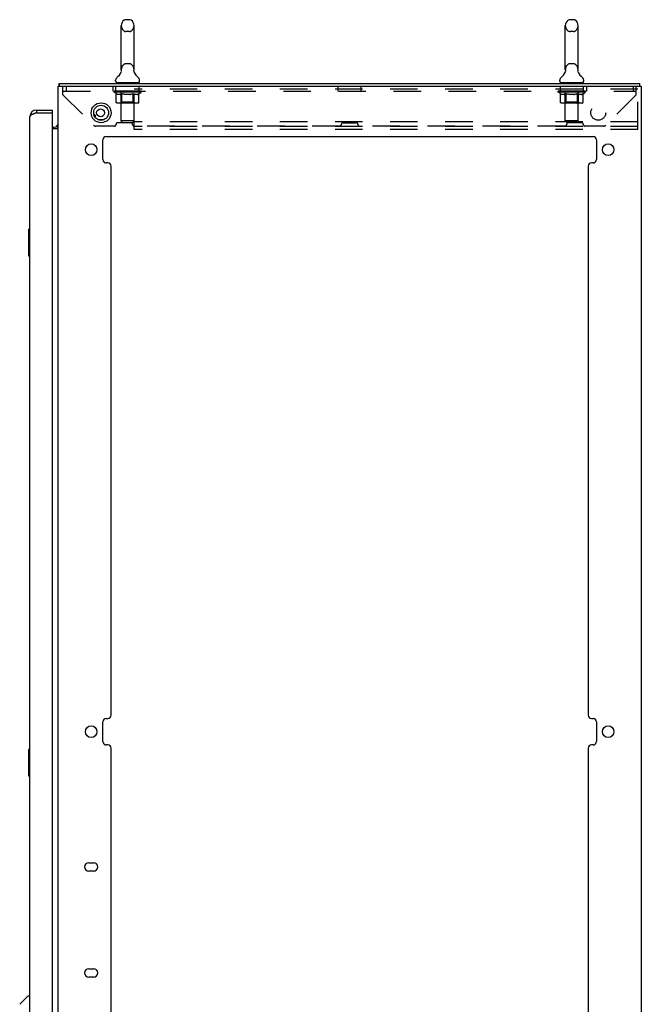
# Model space of a CAD drawing. Header units: inches. Extents: x 0 to 189, y 0 to 122.
# Tile 33 of 35: x 112 to 135, y 43 to 81. Entities that reach past the tile are written whole.
import ezdxf

# ---------------------------------------------------------------- set-up
doc = ezdxf.new("R2010")
doc.units = ezdxf.units.IN
doc.header["$LTSCALE"] = 10.388889
doc.header["$MEASUREMENT"] = 0
doc.linetypes.add('HIDDEN', pattern=[0.2, 0.1, -0.1])
doc.layers.get('0').update_dxf_attribs({"linetype": 'CONTINUOUS'})
doc.layers.add('DEFAULT_2', color=8, linetype='HIDDEN')

msp = doc.modelspace()

# ---------------------------------------------------------------- linework, layer by layer
at = {"color": 7, "linetype": 'Continuous'}
for p, q in [((115.547, 78.676), (115.547, 80.339)), ((115.853, 80.562), (115.725, 80.562)), ((116.03, 78.676), (116.03, 80.339)), ((132.297, 78.676), (132.297, 80.339)), ((132.603, 80.562), (132.475, 80.562)), ((132.78, 78.676), (132.78, 80.339)), ((115.55, 78.64), (115.551, 78.636)), ((115.55, 78.64), (115.551, 78.636)), ((115.551, 78.607), (115.55, 78.602)), ((115.551, 78.636), (115.551, 78.632)), ((115.551, 78.632), (115.551, 78.628)), ((115.551, 78.628), (115.551, 78.624)), ((115.551, 78.624), (115.551, 78.619)), ((115.551, 78.619), (115.551, 78.615)), ((115.551, 78.615), (115.551, 78.611)), ((115.551, 78.611), (115.551, 78.606)), ((116.026, 78.624), (116.026, 78.628)), ((116.026, 78.619), (116.026, 78.624)), ((116.026, 78.615), (116.026, 78.619)), ((116.027, 78.611), (116.026, 78.615)), ((116.027, 78.636), (116.028, 78.64)), ((116.027, 78.632), (116.027, 78.636)), ((116.027, 78.606), (116.027, 78.611)), ((116.028, 78.602), (116.027, 78.607)), ((132.3, 78.64), (132.301, 78.636)), ((132.3, 78.64), (132.301, 78.636)), ((132.301, 78.607), (132.3, 78.602)), ((132.301, 78.636), (132.301, 78.632)), ((132.301, 78.632), (132.301, 78.628)), ((132.301, 78.628), (132.301, 78.624)), ((132.301, 78.624), (132.301, 78.619)), ((132.301, 78.615), (132.301, 78.611)), ((132.301, 78.611), (132.301, 78.606)), ((132.776, 78.624), (132.776, 78.628)), ((132.776, 78.619), (132.776, 78.624)), ((132.776, 78.615), (132.776, 78.619)), ((132.777, 78.611), (132.776, 78.615)), ((132.777, 78.636), (132.778, 78.64)), ((132.777, 78.632), (132.777, 78.636)), ((132.777, 78.606), (132.777, 78.611)), ((132.778, 78.602), (132.777, 78.607)), ((113.216, 78.05), (113.216, 78.154)), ((115.337, 78.244), (115.337, 78.282)), ((115.351, 78.184), (115.351, 78.154)), ((116.226, 78.184), (115.351, 78.184)), ((116.226, 78.184), (116.226, 78.154)), ((116.241, 78.244), (116.241, 78.282)), ((132.087, 78.244), (132.087, 78.282)), ((132.101, 78.184), (132.101, 78.154)), ((132.976, 78.184), (132.101, 78.184)), ((132.976, 78.184), (132.976, 78.154)), ((132.991, 78.244), (132.991, 78.282)), ((135.112, 78.05), (135.112, 78.154)), ((112.352, 77.154), (112.352, 77.05)), ((112.96, 77.05), (112.94, 77.05)), ((112.96, 77.05), (112.96, 77.154)), ((113.163, 76.513), (113.128, 76.547)), ((112.046, 72.639), (112.046, 71.669)), ((112.106, 72.654), (112.061, 72.654)), ((112.092, 72.554), (112.092, 71.754)), ((112.061, 71.654), (112.106, 71.654)), ((112.046, 53.017), (112.046, 52.047)), ((112.106, 53.032), (112.061, 53.032)), ((112.092, 52.932), (112.092, 52.132)), ((112.061, 52.032), (112.106, 52.032)), ((111.718, 43.416), (112.016, 43.713)), ((112.106, 43.725), (112.043, 43.725))]:
    msp.add_line(p, q, dxfattribs=at)
at = {"color": 3, "linetype": 'Continuous'}
for p, q in [((113.164, 7.392), (113.164, 78.05)), ((113.164, 78.05), (135.164, 78.05)), ((113.216, 78.154), (135.112, 78.154)), ((135.164, 78.05), (135.164, 7.392)), ((112.106, 8.534), (112.106, 76.907)), ((112.352, 77.154), (112.96, 77.154)), ((112.352, 77.05), (112.94, 77.05)), ((112.96, 8.412), (112.96, 77.03)), ((113.124, 76.55), (113.126, 76.548)), ((113.126, 76.548), (113.127, 76.548)), ((114.661, 76.8), (114.917, 76.8)), ((112.96, 76.508), (113.021, 76.508)), ((112.96, 76.456), (113.123, 76.456)), ((114.977, 76.154), (133.351, 76.154)), ((114.852, 75.283), (114.852, 76.029)), ((133.476, 76.029), (133.476, 75.283)), ((115.039, 75.158), (114.977, 75.158)), ((133.351, 75.158), (133.289, 75.158)), ((115.164, 54.326), (115.164, 75.033)), ((133.164, 75.033), (133.164, 54.326)), ((114.852, 53.326), (114.852, 54.076)), ((114.977, 54.201), (115.039, 54.201)), ((133.289, 54.201), (133.351, 54.201)), ((133.476, 54.076), (133.476, 53.326)), ((115.039, 53.201), (114.977, 53.201)), ((133.351, 53.201), (133.289, 53.201)), ((115.164, 32.37), (115.164, 53.076)), ((133.164, 53.076), (133.164, 32.37)), ((114.32, 48.756), (114.508, 48.756)), ((114.508, 48.444), (114.32, 48.444)), ((114.32, 44.756), (114.508, 44.756)), ((114.508, 44.444), (114.32, 44.444))]:
    msp.add_line(p, q, dxfattribs=at)
at = {"color": 7, "linetype": 'Continuous'}
for points in [[(116.026, 78.628), (116.027, 78.632), (116.027, 78.636)], [(132.301, 78.619), (132.301, 78.615), (132.301, 78.611)], [(132.776, 78.628), (132.777, 78.632), (132.777, 78.636)], [(112.091, 72.59), (112.091, 72.584), (112.092, 72.579), (112.092, 72.573), (112.092, 72.566), (112.092, 72.56), (112.092, 72.554)], [(112.092, 71.754), (112.092, 71.748), (112.092, 71.741), (112.092, 71.735), (112.092, 71.729), (112.091, 71.723), (112.091, 71.718)], [(112.091, 52.968), (112.091, 52.962), (112.092, 52.957), (112.092, 52.951), (112.092, 52.944), (112.092, 52.938), (112.092, 52.932)], [(112.092, 52.132), (112.092, 52.126), (112.092, 52.119), (112.092, 52.113), (112.092, 52.107), (112.091, 52.101), (112.091, 52.096)]]:
    msp.add_lwpolyline(points, dxfattribs=at)
at = {"color": 3, "linetype": 'Continuous'}
for points in [[(113.203, 78.05), (113.204, 78.054), (113.205, 78.059), (113.206, 78.065), (113.206, 78.071), (113.207, 78.076), (113.207, 78.082), (113.207, 78.087), (113.207, 78.093), (113.207, 78.098), (113.207, 78.103)], [(113.207, 78.103), (113.208, 78.117), (113.208, 78.121), (113.208, 78.125), (113.208, 78.128), (113.208, 78.131), (113.208, 78.135), (113.208, 78.138), (113.209, 78.141), (113.209, 78.143), (113.21, 78.145), (113.21, 78.147), (113.21, 78.149), (113.211, 78.15), (113.212, 78.151), (113.212, 78.152), (113.213, 78.153), (113.214, 78.153), (113.215, 78.154), (113.216, 78.154)], [(112.273, 77.02), (112.258, 77.014), (112.243, 77.008), (112.229, 77.002), (112.215, 76.996), (112.202, 76.991), (112.19, 76.985), (112.178, 76.979), (112.167, 76.973), (112.157, 76.967), (112.147, 76.961), (112.139, 76.955), (112.131, 76.949), (112.125, 76.943), (112.119, 76.937), (112.114, 76.931), (112.111, 76.925), (112.108, 76.919), (112.106, 76.913), (112.106, 76.907)], [(112.352, 77.05), (112.336, 77.044), (112.32, 77.038), (112.304, 77.032), (112.288, 77.026), (112.273, 77.02)], [(113.123, 76.551), (113.123, 76.551), (113.124, 76.551), (113.124, 76.55), (113.124, 76.55), (113.124, 76.55)], [(113.127, 76.548), (113.132, 76.545), (113.133, 76.543), (113.135, 76.542), (113.137, 76.541), (113.139, 76.539), (113.141, 76.538), (113.143, 76.536), (113.145, 76.534), (113.147, 76.532), (113.149, 76.53), (113.151, 76.528), (113.153, 76.526), (113.155, 76.524), (113.157, 76.522), (113.159, 76.52), (113.16, 76.518), (113.161, 76.516)], [(113.123, 76.456), (113.123, 76.458), (113.124, 76.46), (113.124, 76.462), (113.125, 76.463), (113.125, 76.465), (113.126, 76.467), (113.128, 76.468), (113.129, 76.47), (113.131, 76.471), (113.133, 76.473), (113.134, 76.474), (113.136, 76.475), (113.139, 76.477), (113.141, 76.478), (113.143, 76.479)], [(113.143, 76.479), (113.148, 76.481), (113.15, 76.483), (113.153, 76.484), (113.155, 76.485), (113.157, 76.486), (113.159, 76.488), (113.161, 76.489), (113.162, 76.491), (113.163, 76.492), (113.163, 76.494), (113.164, 76.495), (113.164, 76.497)], [(113.161, 76.516), (113.162, 76.514), (113.163, 76.512), (113.163, 76.511), (113.164, 76.509), (113.164, 76.508)]]:
    msp.add_lwpolyline(points, dxfattribs=at)
for centre, radius in [((114.789, 77.05), 0.375), ((114.768, 77.05), 0.148), ((114.414, 75.658), 0.219), ((133.914, 75.658), 0.219), ((114.414, 53.701), 0.219), ((133.914, 53.701), 0.219)]:
    msp.add_circle(centre, radius, dxfattribs=at)
at = {"color": 7, "linetype": 'Continuous'}
msp.add_circle((114.789, 77.05), 0.281, dxfattribs=at)
for centre, radius, start, end in [((115.789, 80.339), 0.241, 123.1848, 180), ((115.725, 80.437), 0.125, 90, 123.1848), ((115.853, 80.437), 0.125, 56.8152, 90), ((115.789, 80.339), 0.241, 0, 56.8152), ((132.539, 80.339), 0.241, 123.1848, 180), ((132.475, 80.437), 0.125, 90, 123.1848), ((132.603, 80.437), 0.125, 56.8152, 90), ((132.539, 80.339), 0.241, 0, 56.8152), ((115.462, 78.282), 0.125, 126.7416, 180), ((115.088, 78.783), 0.5, 306.7414, 337.1842), ((115.789, 78.676), 0.241, 180, 188.65), ((115.789, 78.676), 0.241, 351.35, 360), ((116.49, 78.783), 0.5, 202.8158, 233.2586), ((116.116, 78.282), 0.125, 0, 53.2584), ((132.212, 78.282), 0.125, 126.7416, 180), ((131.838, 78.783), 0.5, 306.7414, 337.1842), ((132.539, 78.676), 0.241, 180, 188.65), ((132.539, 78.676), 0.241, 351.35, 360), ((133.24, 78.783), 0.5, 202.8158, 233.2586), ((132.866, 78.282), 0.125, 0, 53.2584), ((115.397, 78.244), 0.06, 180, 270), ((116.181, 78.244), 0.06, 270, 360), ((132.147, 78.244), 0.06, 180, 270), ((132.931, 78.244), 0.06, 270, 360), ((112.352, 76.907), 0.142, 90, 131.3664), ((112.27, 76.764), 0.26, 87.3726, 90), ((112.061, 72.639), 0.015, 90, 180), ((112.091, 72.639), 0.015, 0, 90), ((112.061, 71.669), 0.015, 180, 270), ((112.091, 71.669), 0.015, 270, 360), ((112.061, 53.017), 0.015, 90, 180), ((112.091, 53.017), 0.015, 0, 90), ((112.061, 52.047), 0.015, 180, 270), ((112.091, 52.047), 0.015, 270, 360), ((112.043, 43.685), 0.0394, 90, 135)]:
    msp.add_arc(centre, radius, start, end, dxfattribs=at)
at = {"color": 3, "linetype": 'Continuous'}
for centre, radius, start, end in [((112.352, 76.907), 0.246, 90, 180), ((112.94, 77.03), 0.02, 0, 90), ((114.518, 76.925), 0.0625, 316.8765, 92.6619), ((113.021, 76.65), 0.142, 270, 360), ((114.977, 76.029), 0.125, 90, 180), ((133.351, 76.029), 0.125, 0, 90), ((114.977, 75.283), 0.125, 180, 270), ((115.039, 75.033), 0.125, 0, 90), ((133.289, 75.033), 0.125, 90, 180), ((133.351, 75.283), 0.125, 270, 360), ((115.039, 54.326), 0.125, 270, 360), ((133.289, 54.326), 0.125, 180, 270), ((114.977, 54.076), 0.125, 90, 180), ((133.351, 54.076), 0.125, 0, 90), ((114.977, 53.326), 0.125, 180, 270), ((115.039, 53.076), 0.125, 0, 90), ((133.289, 53.076), 0.125, 90, 180), ((133.351, 53.326), 0.125, 270, 360), ((114.32, 48.6), 0.156, 90, 270), ((114.508, 48.6), 0.156, 270, 90), ((114.32, 44.6), 0.156, 90, 270), ((114.508, 44.6), 0.156, 270, 90)]:
    msp.add_arc(centre, radius, start, end, dxfattribs=at)
at = {"layer": 'DEFAULT_2', "color": 8, "linetype": 'HIDDEN'}
for p, q in [((115.853, 80.117), (115.725, 80.117)), ((132.603, 80.117), (132.475, 80.117)), ((115.853, 78.899), (115.725, 78.899)), ((132.603, 78.899), (132.475, 78.899)), ((113.351, 77.732), (113.351, 78.05)), ((113.476, 78.05), (113.476, 77.862)), ((115.226, 78.05), (115.226, 77.862)), ((115.349, 77.862), (115.349, 78.05)), ((115.539, 78.184), (115.539, 78.154)), ((115.54, 76.744), (115.54, 78.154)), ((116.038, 76.744), (116.038, 78.154)), ((116.039, 78.184), (116.039, 78.154)), ((116.039, 76.425), (116.039, 78.05)), ((116.229, 77.862), (116.229, 78.05)), ((123.726, 77.862), (123.726, 78.05)), ((124.601, 77.862), (124.601, 78.05)), ((132.101, 78.05), (132.101, 77.862)), ((132.289, 78.184), (132.289, 78.154)), ((132.29, 76.744), (132.29, 78.154)), ((132.788, 76.744), (132.788, 78.154)), ((132.789, 78.184), (132.789, 78.154)), ((132.976, 78.05), (132.976, 77.862)), ((133.101, 78.05), (133.101, 77.862)), ((134.851, 78.05), (134.851, 77.862)), ((134.976, 77.732), (134.976, 78.05)), ((135.039, 76.425), (135.039, 78.05)), ((113.351, 77.862), (134.976, 77.862)), ((113.351, 77.732), (114.496, 76.587)), ((115.283, 77.858), (115.283, 77.862)), ((115.38, 77.861), (115.283, 77.862)), ((115.283, 77.827), (115.283, 77.859)), ((115.283, 77.858), (115.527, 77.858)), ((115.36, 77.772), (115.283, 77.827)), ((116.295, 77.827), (115.283, 77.827)), ((115.29, 77.859), (115.29, 77.864)), ((115.297, 77.856), (115.297, 77.859)), ((115.297, 77.856), (116.28, 77.856)), ((115.304, 77.856), (115.304, 77.859)), ((115.305, 77.856), (115.305, 77.859)), ((115.313, 77.859), (115.313, 77.864)), ((115.326, 77.856), (115.326, 77.859)), ((115.328, 77.856), (115.328, 77.859)), ((115.35, 77.859), (115.35, 77.864)), ((115.36, 77.447), (115.36, 77.772)), ((115.36, 77.772), (115.372, 77.764)), ((115.362, 77.856), (115.362, 77.859)), ((115.364, 77.856), (115.364, 77.859)), ((115.384, 77.757), (115.372, 77.764)), ((115.38, 77.858), (115.38, 77.861)), ((115.395, 77.751), (115.384, 77.757)), ((115.407, 77.745), (115.395, 77.751)), ((115.401, 77.859), (115.401, 77.864)), ((115.402, 77.856), (115.402, 77.858)), ((115.403, 77.856), (115.403, 77.858)), ((115.405, 77.856), (115.405, 77.858)), ((115.418, 77.741), (115.407, 77.746)), ((115.411, 77.856), (115.411, 77.859)), ((115.411, 77.856), (115.411, 77.858)), ((115.414, 77.856), (115.414, 77.859)), ((115.416, 77.856), (115.416, 77.859)), ((115.43, 77.737), (115.418, 77.741)), ((115.42, 77.856), (115.42, 77.858)), ((115.505, 77.737), (115.43, 77.737)), ((115.431, 77.856), (115.431, 77.858)), ((115.446, 77.856), (115.446, 77.861)), ((115.446, 77.856), (115.446, 77.858)), ((115.462, 77.856), (115.462, 77.858)), ((115.462, 77.856), (115.462, 77.858)), ((115.463, 77.859), (115.463, 77.864)), ((115.471, 77.856), (115.471, 77.859)), ((115.474, 77.856), (115.474, 77.859)), ((115.482, 77.856), (115.482, 77.858)), ((115.491, 77.856), (115.491, 77.862)), ((115.503, 77.856), (115.503, 77.858)), ((115.505, 77.737), (115.516, 77.741)), ((115.506, 77.856), (115.506, 77.858)), ((115.528, 77.745), (115.516, 77.741)), ((115.527, 77.856), (115.527, 77.858)), ((115.539, 77.751), (115.527, 77.745)), ((115.581, 77.858), (115.531, 77.858)), ((115.536, 77.859), (115.536, 77.864)), ((115.539, 77.449), (115.539, 77.824)), ((115.55, 77.757), (115.539, 77.751)), ((115.541, 77.856), (115.541, 77.859)), ((115.545, 77.856), (115.545, 77.859)), ((115.55, 77.856), (115.55, 77.863)), ((115.562, 77.764), (115.55, 77.757)), ((115.553, 77.856), (115.553, 77.858)), ((115.562, 77.856), (115.562, 77.858)), ((115.574, 77.772), (115.562, 77.764)), ((115.574, 77.447), (115.574, 77.772)), ((115.574, 77.772), (115.597, 77.764)), ((115.581, 77.856), (115.581, 77.858)), ((115.641, 77.858), (115.594, 77.858)), ((115.62, 77.757), (115.597, 77.764)), ((115.61, 77.856), (115.61, 77.858)), ((115.616, 77.859), (115.616, 77.864)), ((115.619, 77.856), (115.619, 77.859)), ((115.643, 77.751), (115.62, 77.757)), ((115.621, 77.856), (115.621, 77.863)), ((115.623, 77.856), (115.623, 77.859)), ((115.629, 77.856), (115.629, 77.859)), ((115.641, 77.856), (115.641, 77.858)), ((115.665, 77.746), (115.643, 77.751)), ((115.705, 77.858), (115.662, 77.858)), ((115.688, 77.741), (115.665, 77.746)), ((115.672, 77.856), (115.672, 77.858)), ((115.71, 77.737), (115.687, 77.741)), ((115.697, 77.858), (115.789, 77.864)), ((115.701, 77.859), (115.701, 77.864)), ((115.701, 77.859), (115.701, 77.864)), ((115.701, 77.864), (115.701, 77.864)), ((115.701, 77.856), (115.701, 77.859)), ((115.704, 77.856), (115.704, 77.859)), ((115.705, 77.856), (115.705, 77.858)), ((115.706, 77.856), (115.706, 77.859)), ((115.868, 77.737), (115.71, 77.737)), ((115.772, 77.858), (115.734, 77.858)), ((115.738, 77.856), (115.738, 77.858)), ((115.772, 77.856), (115.772, 77.858)), ((115.787, 77.859), (115.787, 77.859)), ((115.787, 77.856), (115.787, 77.859)), ((115.787, 77.856), (115.787, 77.859)), ((115.789, 77.859), (115.789, 77.864)), ((115.789, 77.864), (115.88, 77.858)), ((115.791, 77.856), (115.791, 77.859)), ((115.791, 77.856), (115.791, 77.859)), ((115.791, 77.859), (115.791, 77.859)), ((115.805, 77.856), (115.805, 77.858)), ((115.805, 77.858), (115.844, 77.858)), ((115.84, 77.856), (115.84, 77.858)), ((115.868, 77.737), (115.89, 77.741)), ((115.872, 77.856), (115.872, 77.859)), ((115.872, 77.856), (115.872, 77.858)), ((115.872, 77.858), (115.916, 77.858)), ((115.873, 77.856), (115.873, 77.859)), ((115.876, 77.859), (115.876, 77.864)), ((115.876, 77.864), (115.877, 77.864)), ((115.876, 77.856), (115.876, 77.859)), ((115.877, 77.859), (115.877, 77.864)), ((115.912, 77.745), (115.89, 77.741)), ((115.905, 77.856), (115.905, 77.858)), ((115.934, 77.751), (115.912, 77.745)), ((115.956, 77.757), (115.934, 77.751)), ((115.937, 77.856), (115.937, 77.858)), ((115.937, 77.858), (115.984, 77.858)), ((115.949, 77.856), (115.949, 77.859)), ((115.955, 77.856), (115.955, 77.859)), ((115.979, 77.764), (115.956, 77.757)), ((115.957, 77.856), (115.957, 77.863)), ((115.959, 77.856), (115.959, 77.859)), ((115.962, 77.859), (115.962, 77.864)), ((115.968, 77.856), (115.968, 77.858)), ((116.002, 77.771), (115.979, 77.764)), ((115.997, 77.856), (115.997, 77.858)), ((115.997, 77.858), (116.046, 77.858)), ((116.002, 77.447), (116.002, 77.771)), ((116.002, 77.771), (116.013, 77.764)), ((116.024, 77.757), (116.013, 77.764)), ((116.016, 77.856), (116.016, 77.858)), ((116.035, 77.751), (116.024, 77.757)), ((116.025, 77.856), (116.025, 77.858)), ((116.028, 77.856), (116.028, 77.863)), ((116.033, 77.856), (116.033, 77.859)), ((116.046, 77.746), (116.035, 77.751)), ((116.036, 77.856), (116.036, 77.859)), ((135.039, 77.946), (116.039, 77.946)), ((116.042, 77.859), (116.042, 77.864)), ((116.057, 77.741), (116.046, 77.746)), ((116.05, 77.856), (116.05, 77.858)), ((116.05, 77.858), (116.211, 77.858)), ((116.067, 77.737), (116.057, 77.741)), ((116.15, 77.737), (116.067, 77.737)), ((116.072, 77.856), (116.072, 77.858)), ((116.074, 77.856), (116.074, 77.858)), ((116.087, 77.856), (116.087, 77.862)), ((116.096, 77.856), (116.096, 77.858)), ((116.103, 77.856), (116.103, 77.859)), ((116.106, 77.856), (116.106, 77.859)), ((116.114, 77.859), (116.114, 77.864)), ((116.115, 77.856), (116.115, 77.858)), ((116.115, 77.856), (116.115, 77.858)), ((116.132, 77.856), (116.132, 77.861)), ((116.132, 77.856), (116.132, 77.858)), ((116.146, 77.856), (116.146, 77.858)), ((116.15, 77.737), (116.161, 77.741)), ((116.158, 77.856), (116.158, 77.858)), ((116.161, 77.856), (116.161, 77.859)), ((116.172, 77.746), (116.161, 77.741)), ((116.164, 77.856), (116.164, 77.859)), ((116.167, 77.856), (116.167, 77.859)), ((116.167, 77.856), (116.167, 77.858)), ((116.172, 77.856), (116.172, 77.858)), ((116.183, 77.751), (116.172, 77.745)), ((116.175, 77.856), (116.175, 77.858)), ((116.175, 77.856), (116.175, 77.858)), ((116.177, 77.859), (116.177, 77.864)), ((116.194, 77.757), (116.182, 77.751)), ((116.205, 77.763), (116.193, 77.757)), ((116.216, 77.771), (116.204, 77.763)), ((116.213, 77.856), (116.213, 77.859)), ((116.216, 77.856), (116.216, 77.859)), ((116.216, 77.771), (116.295, 77.827)), ((116.216, 77.447), (116.216, 77.771)), ((116.227, 77.859), (116.227, 77.864)), ((116.25, 77.856), (116.25, 77.859)), ((116.251, 77.856), (116.251, 77.859)), ((116.264, 77.859), (116.264, 77.864)), ((116.273, 77.856), (116.273, 77.859)), ((116.273, 77.856), (116.273, 77.859)), ((116.28, 77.856), (116.28, 77.859)), ((116.287, 77.859), (116.287, 77.864)), ((116.295, 77.827), (116.295, 77.864)), ((132.033, 77.858), (132.033, 77.862)), ((132.13, 77.861), (132.033, 77.862)), ((132.033, 77.827), (132.033, 77.859)), ((132.033, 77.858), (132.277, 77.858)), ((133.045, 77.827), (132.033, 77.827)), ((132.11, 77.772), (132.033, 77.827)), ((132.04, 77.859), (132.04, 77.864)), ((132.047, 77.856), (132.047, 77.859)), ((132.047, 77.856), (133.03, 77.856)), ((132.054, 77.856), (132.054, 77.859)), ((132.055, 77.856), (132.055, 77.859)), ((132.063, 77.859), (132.063, 77.864)), ((132.076, 77.856), (132.076, 77.859)), ((132.078, 77.856), (132.078, 77.859)), ((132.1, 77.859), (132.1, 77.864)), ((132.11, 77.447), (132.11, 77.772)), ((132.11, 77.772), (132.122, 77.764)), ((132.112, 77.856), (132.112, 77.859)), ((132.114, 77.856), (132.114, 77.859)), ((132.134, 77.757), (132.122, 77.764)), ((132.13, 77.858), (132.13, 77.861)), ((132.145, 77.751), (132.134, 77.757)), ((132.157, 77.745), (132.145, 77.751)), ((132.151, 77.859), (132.151, 77.864)), ((132.152, 77.856), (132.152, 77.858)), ((132.153, 77.856), (132.153, 77.858)), ((132.155, 77.856), (132.155, 77.858)), ((132.168, 77.741), (132.157, 77.746)), ((132.161, 77.856), (132.161, 77.859)), ((132.161, 77.856), (132.161, 77.858)), ((132.164, 77.856), (132.164, 77.859)), ((132.166, 77.856), (132.166, 77.859)), ((132.18, 77.737), (132.168, 77.741)), ((132.17, 77.856), (132.17, 77.858)), ((132.255, 77.737), (132.18, 77.737)), ((132.181, 77.856), (132.181, 77.858)), ((132.196, 77.856), (132.196, 77.861)), ((132.196, 77.856), (132.196, 77.858)), ((132.212, 77.856), (132.212, 77.858)), ((132.212, 77.856), (132.212, 77.858)), ((132.213, 77.859), (132.213, 77.864)), ((132.221, 77.856), (132.221, 77.859)), ((132.224, 77.856), (132.224, 77.859)), ((132.232, 77.856), (132.232, 77.858)), ((132.241, 77.856), (132.241, 77.862)), ((132.253, 77.856), (132.253, 77.858)), ((132.255, 77.737), (132.266, 77.741)), ((132.256, 77.856), (132.256, 77.858)), ((132.278, 77.745), (132.266, 77.741)), ((132.277, 77.856), (132.277, 77.858)), ((132.289, 77.751), (132.277, 77.745)), ((132.331, 77.858), (132.281, 77.858)), ((132.286, 77.859), (132.286, 77.864)), ((132.289, 77.449), (132.289, 77.824)), ((132.3, 77.757), (132.289, 77.751)), ((132.291, 77.856), (132.291, 77.859)), ((132.295, 77.856), (132.295, 77.859)), ((132.3, 77.856), (132.3, 77.863)), ((132.312, 77.764), (132.3, 77.757)), ((132.303, 77.856), (132.303, 77.858)), ((132.312, 77.856), (132.312, 77.858)), ((132.324, 77.772), (132.312, 77.764)), ((132.324, 77.447), (132.324, 77.772)), ((132.324, 77.772), (132.347, 77.764)), ((132.331, 77.856), (132.331, 77.858)), ((132.391, 77.858), (132.344, 77.858)), ((132.37, 77.757), (132.347, 77.764)), ((132.36, 77.856), (132.36, 77.858)), ((132.366, 77.859), (132.366, 77.864)), ((132.369, 77.856), (132.369, 77.859)), ((132.393, 77.751), (132.37, 77.757)), ((132.371, 77.856), (132.371, 77.863)), ((132.373, 77.856), (132.373, 77.859)), ((132.379, 77.856), (132.379, 77.859)), ((132.391, 77.856), (132.391, 77.858)), ((132.415, 77.746), (132.393, 77.751)), ((132.455, 77.858), (132.412, 77.858)), ((132.438, 77.741), (132.415, 77.746)), ((132.422, 77.856), (132.422, 77.858)), ((132.46, 77.737), (132.437, 77.741)), ((132.447, 77.858), (132.539, 77.864)), ((132.451, 77.859), (132.451, 77.864)), ((132.451, 77.859), (132.451, 77.864)), ((132.451, 77.864), (132.451, 77.864)), ((132.451, 77.856), (132.451, 77.859)), ((132.454, 77.856), (132.454, 77.859)), ((132.455, 77.856), (132.455, 77.858)), ((132.456, 77.856), (132.456, 77.859)), ((132.618, 77.737), (132.46, 77.737)), ((132.522, 77.858), (132.484, 77.858)), ((132.488, 77.856), (132.488, 77.858)), ((132.522, 77.856), (132.522, 77.858)), ((132.537, 77.859), (132.537, 77.859)), ((132.537, 77.856), (132.537, 77.859)), ((132.537, 77.856), (132.537, 77.859)), ((132.539, 77.859), (132.539, 77.864)), ((132.539, 77.864), (132.63, 77.858)), ((132.541, 77.856), (132.541, 77.859)), ((132.541, 77.856), (132.541, 77.859)), ((132.541, 77.859), (132.541, 77.859)), ((132.555, 77.856), (132.555, 77.858)), ((132.555, 77.858), (132.594, 77.858)), ((132.59, 77.856), (132.59, 77.858)), ((132.618, 77.737), (132.64, 77.741)), ((132.622, 77.856), (132.622, 77.859)), ((132.622, 77.856), (132.622, 77.858)), ((132.622, 77.858), (132.666, 77.858)), ((132.623, 77.856), (132.623, 77.859)), ((132.626, 77.859), (132.626, 77.864)), ((132.626, 77.864), (132.627, 77.864)), ((132.626, 77.856), (132.626, 77.859)), ((132.627, 77.859), (132.627, 77.864)), ((132.662, 77.745), (132.64, 77.741)), ((132.655, 77.856), (132.655, 77.858)), ((132.684, 77.751), (132.662, 77.745)), ((132.706, 77.757), (132.684, 77.751)), ((132.687, 77.856), (132.687, 77.858)), ((132.687, 77.858), (132.734, 77.858)), ((132.699, 77.856), (132.699, 77.859)), ((132.705, 77.856), (132.705, 77.859)), ((132.729, 77.764), (132.706, 77.757)), ((132.707, 77.856), (132.707, 77.863)), ((132.709, 77.856), (132.709, 77.859)), ((132.712, 77.859), (132.712, 77.864)), ((132.718, 77.856), (132.718, 77.858)), ((132.752, 77.771), (132.729, 77.764)), ((132.747, 77.856), (132.747, 77.858)), ((132.747, 77.858), (132.796, 77.858)), ((132.752, 77.447), (132.752, 77.771)), ((132.752, 77.771), (132.763, 77.764)), ((132.774, 77.757), (132.763, 77.764)), ((132.766, 77.856), (132.766, 77.858)), ((132.785, 77.751), (132.774, 77.757)), ((132.775, 77.856), (132.775, 77.858)), ((132.778, 77.856), (132.778, 77.863)), ((132.783, 77.856), (132.783, 77.859)), ((132.796, 77.746), (132.785, 77.751)), ((132.786, 77.856), (132.786, 77.859)), ((132.789, 77.449), (132.789, 77.824)), ((132.792, 77.859), (132.792, 77.864)), ((132.807, 77.741), (132.796, 77.746)), ((132.8, 77.856), (132.8, 77.858)), ((132.8, 77.858), (132.961, 77.858)), ((132.817, 77.737), (132.807, 77.741)), ((132.9, 77.737), (132.817, 77.737)), ((132.822, 77.856), (132.822, 77.858)), ((132.824, 77.856), (132.824, 77.858)), ((132.837, 77.856), (132.837, 77.862)), ((132.846, 77.856), (132.846, 77.858)), ((132.853, 77.856), (132.853, 77.859)), ((132.856, 77.856), (132.856, 77.859)), ((132.864, 77.859), (132.864, 77.864)), ((132.865, 77.856), (132.865, 77.858)), ((132.865, 77.856), (132.865, 77.858)), ((132.882, 77.856), (132.882, 77.861)), ((132.882, 77.856), (132.882, 77.858)), ((132.896, 77.856), (132.896, 77.858)), ((132.9, 77.737), (132.911, 77.741)), ((132.908, 77.856), (132.908, 77.858)), ((132.911, 77.856), (132.911, 77.859)), ((132.922, 77.746), (132.911, 77.741)), ((132.914, 77.856), (132.914, 77.859)), ((132.917, 77.856), (132.917, 77.859)), ((132.917, 77.856), (132.917, 77.858)), ((132.933, 77.751), (132.922, 77.745)), ((132.923, 77.856), (132.923, 77.858)), ((132.925, 77.856), (132.925, 77.858)), ((132.925, 77.856), (132.925, 77.858)), ((132.927, 77.859), (132.927, 77.864)), ((132.944, 77.757), (132.933, 77.751)), ((132.955, 77.763), (132.943, 77.757)), ((132.966, 77.771), (132.954, 77.763)), ((132.963, 77.856), (132.963, 77.859)), ((132.966, 77.856), (132.966, 77.859)), ((132.966, 77.771), (133.045, 77.827)), ((132.966, 77.447), (132.966, 77.771)), ((132.977, 77.859), (132.977, 77.864)), ((133, 77.856), (133, 77.859)), ((133.001, 77.856), (133.001, 77.859)), ((133.014, 77.859), (133.014, 77.864)), ((133.023, 77.856), (133.023, 77.859)), ((133.023, 77.856), (133.023, 77.859)), ((133.03, 77.856), (133.03, 77.859)), ((133.037, 77.859), (133.037, 77.864)), ((133.045, 77.827), (133.045, 77.864)), ((134.976, 77.732), (133.831, 76.587)), ((116.181, 77.418), (115.394, 77.418)), ((115.539, 77.449), (115.507, 77.418)), ((116.039, 77.449), (115.539, 77.449)), ((115.985, 77.418), (115.987, 77.418)), ((115.991, 77.42), (115.993, 77.421)), ((115.993, 77.421), (115.994, 77.423)), ((116.039, 77.449), (116.071, 77.418)), ((132.931, 77.418), (132.144, 77.418)), ((132.289, 77.449), (132.257, 77.418)), ((132.789, 77.449), (132.289, 77.449)), ((132.735, 77.418), (132.737, 77.418)), ((132.741, 77.42), (132.743, 77.421)), ((132.743, 77.421), (132.745, 77.423)), ((132.789, 77.449), (132.821, 77.418)), ((115.292, 76.549), (114.588, 76.549)), ((115.351, 76.608), (115.351, 76.615)), ((115.917, 76.674), (115.41, 76.674)), ((115.6, 76.684), (115.54, 76.744)), ((116.038, 76.744), (115.54, 76.744)), ((115.6, 76.684), (115.978, 76.684)), ((115.976, 76.608), (115.976, 76.615)), ((115.978, 76.684), (116.038, 76.744)), ((123.792, 76.549), (116.035, 76.549)), ((135.039, 76.706), (116.039, 76.706)), ((135.039, 76.529), (116.039, 76.529)), ((123.851, 76.608), (123.851, 76.615)), ((123.91, 76.674), (124.417, 76.674)), ((124.476, 76.608), (124.476, 76.615)), ((132.292, 76.549), (124.535, 76.549)), ((132.35, 76.684), (132.29, 76.744)), ((132.788, 76.744), (132.29, 76.744)), ((132.35, 76.684), (132.728, 76.684)), ((132.351, 76.608), (132.351, 76.615)), ((132.917, 76.674), (132.41, 76.674)), ((132.728, 76.684), (132.788, 76.744)), ((132.976, 76.608), (132.976, 76.615)), ((133.739, 76.549), (133.035, 76.549)), ((135.039, 76.425), (116.039, 76.425))]:
    msp.add_line(p, q, dxfattribs=at)
for points in [[(115.394, 77.418), (115.39, 77.418), (115.386, 77.418), (115.382, 77.42), (115.378, 77.421), (115.374, 77.423), (115.371, 77.425), (115.368, 77.428), (115.365, 77.431), (115.363, 77.435), (115.361, 77.439), (115.36, 77.443), (115.36, 77.447)], [(115.591, 77.418), (115.589, 77.418), (115.587, 77.418), (115.585, 77.42), (115.583, 77.421), (115.581, 77.423), (115.579, 77.425), (115.578, 77.428), (115.577, 77.431), (115.575, 77.435), (115.575, 77.439), (115.574, 77.443), (115.574, 77.447)], [(115.987, 77.418), (115.989, 77.418), (115.991, 77.42)], [(115.994, 77.423), (115.996, 77.425), (115.998, 77.428), (115.999, 77.431), (116, 77.435)], [(115.996, 77.425), (115.998, 77.428), (115.999, 77.431)], [(116, 77.435), (116.001, 77.439), (116.002, 77.443), (116.002, 77.447)], [(116.001, 77.439), (116.002, 77.443), (116.002, 77.447)], [(116.181, 77.418), (116.186, 77.418), (116.19, 77.418), (116.194, 77.42), (116.198, 77.421), (116.201, 77.423), (116.205, 77.425), (116.208, 77.428), (116.21, 77.431), (116.213, 77.435), (116.214, 77.439), (116.215, 77.443), (116.216, 77.447)], [(132.144, 77.418), (132.14, 77.418), (132.136, 77.418), (132.132, 77.42), (132.128, 77.421), (132.124, 77.423), (132.121, 77.425), (132.118, 77.428), (132.115, 77.431), (132.113, 77.435), (132.111, 77.439), (132.11, 77.443), (132.11, 77.447)], [(132.341, 77.418), (132.339, 77.418), (132.337, 77.418), (132.335, 77.42), (132.333, 77.421), (132.331, 77.423), (132.329, 77.425), (132.328, 77.428), (132.327, 77.431), (132.325, 77.435), (132.325, 77.439), (132.324, 77.443), (132.324, 77.447)], [(132.737, 77.418), (132.739, 77.418), (132.741, 77.42)], [(132.745, 77.423), (132.746, 77.425), (132.748, 77.428), (132.749, 77.431), (132.75, 77.435)], [(132.746, 77.425), (132.748, 77.428), (132.749, 77.431)], [(132.75, 77.435), (132.751, 77.439), (132.752, 77.443), (132.752, 77.447)], [(132.751, 77.439), (132.752, 77.443), (132.752, 77.447)], [(132.931, 77.418), (132.936, 77.418), (132.94, 77.418), (132.944, 77.42), (132.948, 77.421), (132.951, 77.423), (132.955, 77.425), (132.958, 77.428), (132.96, 77.431), (132.963, 77.435), (132.964, 77.439), (132.965, 77.443), (132.966, 77.447)]]:
    msp.add_lwpolyline(points, dxfattribs=at)
msp.add_circle((133.539, 77.05), 0.281, dxfattribs=at)
for centre, radius, start, end in [((115.789, 80.339), 0.241, 180, 236.8152), ((115.789, 80.339), 0.241, 303.1848, 360), ((132.539, 80.339), 0.241, 180, 236.8152), ((132.539, 80.339), 0.241, 303.1848, 360), ((115.725, 80.242), 0.125, 236.8152, 270), ((115.853, 80.242), 0.125, 270, 303.1848), ((132.475, 80.242), 0.125, 236.8152, 270), ((132.603, 80.242), 0.125, 270, 303.1848), ((115.789, 78.676), 0.241, 123.1848, 180), ((115.725, 78.774), 0.125, 90, 123.1848), ((115.853, 78.774), 0.125, 56.8152, 90), ((115.789, 78.676), 0.241, 0, 56.8152), ((132.539, 78.676), 0.241, 123.1848, 180), ((132.475, 78.774), 0.125, 90, 123.1848), ((132.603, 78.774), 0.125, 56.8152, 90), ((132.539, 78.676), 0.241, 0, 56.8152), ((115.51, 78.154), 0.03, 0, 90), ((116.068, 78.154), 0.03, 90, 180), ((132.26, 78.154), 0.03, 0, 90), ((132.818, 78.154), 0.03, 90, 180), ((115.507, 77.824), 0.0318, 0, 90), ((116.071, 77.824), 0.0318, 90, 180), ((132.257, 77.824), 0.0318, 0, 90), ((132.821, 77.824), 0.0318, 90, 180), ((114.588, 76.679), 0.13, 225, 270), ((115.292, 76.608), 0.0591, 270, 360), ((115.41, 76.615), 0.0591, 90, 180), ((115.917, 76.615), 0.0591, 0, 90), ((116.035, 76.608), 0.0591, 180, 270), ((123.792, 76.608), 0.0591, 270, 360), ((123.91, 76.615), 0.0591, 90, 180), ((124.417, 76.615), 0.0591, 0, 90), ((124.535, 76.608), 0.0591, 180, 270), ((132.292, 76.608), 0.0591, 270, 360), ((132.41, 76.615), 0.0591, 90, 180), ((132.917, 76.615), 0.0591, 0, 90), ((133.035, 76.608), 0.0591, 180, 270), ((133.739, 76.679), 0.13, 270, 315)]:
    msp.add_arc(centre, radius, start, end, dxfattribs=at)
for centre, major_axis, ratio, start_param, end_param in [((115.789, 77.864), (0.506, 0.005), 0.05963, 9.249616, 9.431313), ((115.789, 77.864), (0.506, 0), 0.060556, -3.083241, -2.96706), ((115.789, 77.864), (0.506, 0.011), 0.05688, 2.791345, 2.965878), ((115.302, 77.854), (0.158, -0.002), 0.05963, 0.605815, 1.645666), ((115.247, 77.854), (0.158, 0.002), 0.05963, 0.25549, 1.295341), ((115.789, 77.864), (0.506, -0.005), 0.05963, -2.96643, -2.791898), ((115.247, 77.849), (0.158, 0.003), 0.05688, 1.20151, 1.294789), ((115.302, 77.849), (0.158, 0), 0.060556, 1.551758, 1.645036), ((115.267, 77.849), (0.158, 0.002), 0.05963, 1.170259, 1.376596), ((115.303, 77.851), (0.131, 0.001), 0.05963, 1.065228, 1.614276), ((115.287, 77.851), (0.131, 0.003), 0.05688, 0.890143, 1.43919), ((115.334, 77.851), (0.131, 0), 0.060556, 1.240391, 1.789438), ((115.789, 77.864), (0.506, 0.015), 0.052395, 2.616403, 2.790936), ((115.352, 77.854), (0.158, -0.003), 0.05688, 0.7809, 1.820751), ((115.244, 77.854), (0.158, 0.003), 0.05688, 0.080405, 1.120256), ((115.789, 77.864), (0.506, -0.011), 0.05688, -2.791345, -2.616812), ((115.244, 77.849), (0.158, 0.005), 0.052395, 1.026568, 1.119847), ((115.352, 77.849), (0.158, -0.002), 0.05963, 1.72692, 1.820198), ((115.287, 77.851), (0.131, 0.004), 0.052395, 0.715201, 1.264248), ((115.378, 77.851), (0.131, -0.001), 0.05963, 1.415553, 1.9646), ((115.789, 77.864), (0.506, 0.02), 0.046319, 2.441654, 2.616187), ((115.415, 77.854), (0.158, -0.005), 0.052395, 0.955842, 1.995693), ((115.258, 77.854), (0.158, 0.005), 0.052395, -0.094537, 0.945314), ((115.789, 77.864), (0.506, -0.015), 0.052395, -2.616403, -2.44187), ((115.258, 77.849), (0.158, 0.006), 0.046319, 0.851819, 0.945098), ((115.415, 77.849), (0.158, -0.003), 0.05688, 1.902006, 1.995284), ((115.301, 77.851), (0.131, 0.005), 0.046319, 0.540452, 1.089499), ((115.435, 77.851), (0.131, -0.003), 0.05688, 1.590638, 2.139686), ((115.267, 77.854), (0.158, 0), 0.060556, 0.430652, 0.777569), ((115.789, 77.864), (0.506, 0.024), 0.038841, 2.267123, 2.441656), ((115.49, 77.854), (0.158, -0.006), 0.046319, 1.130591, 2.170442), ((115.789, 77.864), (0.506, -0.02), 0.046319, -2.441654, -2.267121), ((115.288, 77.854), (0.158, 0.006), 0.046319, -0.269286, 0.770565), ((115.288, 77.849), (0.158, 0.007), 0.038841, 0.677289, 0.770567), ((115.49, 77.849), (0.158, -0.005), 0.052395, 2.076947, 2.170226), ((115.331, 77.851), (0.131, 0.006), 0.038841, 0.365921, 0.914969), ((115.502, 77.851), (0.131, -0.004), 0.052395, 1.76558, 2.314627), ((115.789, 77.864), (0.506, 0.027), 0.030195, 2.09281, 2.267343), ((115.574, 77.854), (0.158, -0.007), 0.038841, 1.305122, 2.344973), ((115.789, 77.864), (0.506, -0.024), 0.038841, -2.267123, -2.092591), ((115.332, 77.854), (0.158, 0.007), 0.038841, -0.443817, 0.596034), ((115.332, 77.849), (0.158, 0.008), 0.030195, 0.502975, 0.596254), ((115.574, 77.849), (0.158, -0.006), 0.046319, 2.251696, 2.344975), ((115.374, 77.851), (0.131, 0.007), 0.030195, 0.191608, 0.740655), ((115.579, 77.851), (0.131, -0.005), 0.046319, 1.940329, 2.489376), ((115.391, 77.854), (0.158, 0.008), 0.030195, -0.61813, 0.421721), ((115.789, 77.864), (0.506, 0.029), 0.020645, 1.918687, 2.09322), ((115.664, 77.854), (0.158, -0.008), 0.030195, 1.479435, 2.519286), ((115.789, 77.864), (0.506, -0.027), 0.030195, -2.09281, -1.918277), ((115.391, 77.849), (0.158, 0.009), 0.020645, 0.328852, 0.422131), ((115.664, 77.849), (0.158, -0.007), 0.038841, 2.426227, 2.519505), ((115.43, 77.851), (0.131, 0.007), 0.020645, 0.017485, 0.566532), ((115.661, 77.851), (0.131, -0.006), 0.038841, 2.11486, 2.663907), ((115.462, 77.854), (0.158, 0.009), 0.020645, -0.792253, 0.247598), ((115.789, 77.864), (0.506, 0.03), 0.010478, 1.744704, 1.919237), ((115.758, 77.854), (0.158, -0.009), 0.020645, 1.653558, 2.693409), ((115.789, 77.864), (0.506, -0.029), 0.020645, -1.918687, -1.744154), ((115.462, 77.849), (0.158, 0.009), 0.010478, 0.154869, 0.248148), ((115.758, 77.849), (0.158, -0.008), 0.030195, 2.60054, 2.693819), ((115.497, 77.851), (0.131, 0.008), 0.010478, 6.126688, 6.675735), ((115.748, 77.851), (0.131, -0.007), 0.030195, 2.289173, 2.83822), ((115.543, 77.854), (0.158, 0.009), 0.010478, -0.966236, -0.000846), ((115.853, 77.854), (0.158, -0.009), 0.010478, 1.827541, 2.867392), ((115.789, 77.864), (0.506, -0.03), 0.010478, -1.744704, -1.570171), ((115.853, 77.849), (0.158, -0.009), 0.020645, 2.774664, 2.867942), ((115.836, 77.851), (0.131, -0.007), 0.020645, 2.463296, 3.012344), ((115.724, 77.854), (0.158, 0.009), 0.010478, 0.274201, 1.314052), ((115.655, 77.851), (0.131, 0.008), 0.010478, -0.000483, 0.504314), ((115.631, 77.849), (0.158, 0.009), 0.010478, 0.099668, 0.192946), ((115.789, 77.864), (0.506, 0.03), 0.010478, -1.571421, -1.396888), ((115.946, 77.849), (0.158, -0.009), 0.010478, 2.948646, 3.041925), ((115.922, 77.851), (0.131, -0.008), 0.010478, 2.637279, 3.142076), ((115.819, 77.854), (0.158, 0.009), 0.020645, 0.448184, 1.488034), ((115.742, 77.851), (0.131, 0.007), 0.020645, 0.129249, 0.678296), ((115.724, 77.849), (0.158, 0.009), 0.020645, 0.273651, 0.366929), ((116.035, 77.854), (0.158, -0.009), 0.010478, -3.140747, -2.175357), ((115.789, 77.864), (0.506, 0.029), 0.020645, -1.397439, -1.222906), ((115.789, 77.864), (0.506, -0.03), 0.010478, 1.222355, 1.396888), ((115.913, 77.854), (0.158, 0.008), 0.030195, 0.622307, 1.662158), ((115.83, 77.851), (0.131, 0.007), 0.030195, 0.303372, 0.852419), ((116.08, 77.851), (0.131, -0.008), 0.010478, 2.749043, 3.29809), ((116.115, 77.854), (0.158, -0.009), 0.020645, 2.893995, 3.933846), ((115.819, 77.849), (0.158, 0.008), 0.030195, 0.447774, 0.541052), ((116.115, 77.849), (0.158, -0.009), 0.010478, 2.893445, 2.986723), ((115.789, 77.864), (0.506, 0.027), 0.030195, -1.223315, -1.048783), ((115.789, 77.864), (0.506, -0.029), 0.020645, 1.048373, 1.222906), ((116.004, 77.854), (0.158, 0.007), 0.038841, 0.79662, 1.836471), ((115.916, 77.851), (0.131, 0.006), 0.038841, 0.477686, 1.026733), ((116.147, 77.851), (0.131, -0.007), 0.020645, 2.57506, 3.124108), ((116.186, 77.854), (0.158, -0.008), 0.030195, 2.719872, 3.759723), ((116.087, 77.854), (0.158, 0.006), 0.046319, 0.971151, 2.011002), ((115.913, 77.849), (0.158, 0.007), 0.038841, 0.622087, 0.715366), ((116.186, 77.849), (0.158, -0.009), 0.020645, 2.719462, 2.812741), ((115.789, 77.864), (0.506, 0.024), 0.038841, -1.049002, -0.874469), ((115.789, 77.864), (0.506, -0.027), 0.030195, 0.87425, 1.048783), ((115.999, 77.851), (0.131, 0.005), 0.046319, 0.652216, 1.201263), ((116.162, 77.854), (0.158, 0.005), 0.052395, 1.1459, 2.185751), ((116.203, 77.851), (0.131, -0.007), 0.030195, 2.400937, 2.949985), ((116.245, 77.854), (0.158, -0.007), 0.038841, 2.545558, 3.585409), ((116.075, 77.851), (0.131, 0.004), 0.052395, 0.826965, 1.376012), ((116.004, 77.849), (0.158, 0.006), 0.046319, 0.796618, 0.889896), ((116.245, 77.849), (0.158, -0.008), 0.030195, 2.545339, 2.638617), ((116.225, 77.854), (0.158, 0.003), 0.05688, 1.320842, 2.360692), ((115.789, 77.864), (0.506, 0.02), 0.046319, -0.874471, -0.699939), ((115.789, 77.864), (0.506, -0.024), 0.038841, 0.699936, 0.874469), ((116.29, 77.854), (0.158, -0.006), 0.046319, 2.371028, 3.410879), ((116.247, 77.851), (0.131, -0.006), 0.038841, 2.226624, 2.775671), ((116.276, 77.854), (0.158, 0.002), 0.05963, 1.495927, 2.535778), ((116.143, 77.851), (0.131, 0.003), 0.05688, 1.001907, 1.550954), ((116.32, 77.854), (0.158, -0.005), 0.052395, 2.196279, 3.23613), ((116.087, 77.849), (0.158, 0.005), 0.052395, 0.971367, 1.064645), ((116.276, 77.851), (0.131, -0.005), 0.046319, 2.052093, 2.601141), ((116.311, 77.854), (0.158, 0), 0.060556, 1.671089, 2.71094), ((116.29, 77.849), (0.158, -0.007), 0.038841, 2.371026, 2.464304), ((116.333, 77.854), (0.158, -0.003), 0.05688, 2.021337, 3.061188), ((115.789, 77.864), (0.506, 0.015), 0.052395, -0.699723, -0.52519), ((115.789, 77.864), (0.506, -0.02), 0.046319, 0.525406, 0.699939), ((116.33, 77.854), (0.158, -0.002), 0.05963, 1.846251, 2.886102), ((116.2, 77.851), (0.131, 0.001), 0.05963, 1.176993, 1.72604), ((116.291, 77.851), (0.131, -0.004), 0.052395, 1.877344, 2.426392), ((116.244, 77.851), (0.131, 0), 0.060556, 1.352155, 1.901202), ((116.29, 77.851), (0.131, -0.003), 0.05688, 1.702402, 2.25145), ((116.275, 77.851), (0.131, -0.001), 0.05963, 1.527317, 2.076364), ((116.162, 77.849), (0.158, 0.003), 0.05688, 1.146309, 1.239587), ((116.32, 77.849), (0.158, -0.006), 0.046319, 2.196495, 2.289773), ((115.789, 77.864), (0.506, 0.011), 0.05688, -0.524781, -0.350248), ((115.789, 77.864), (0.506, -0.015), 0.052395, 0.350657, 0.52519), ((116.225, 77.849), (0.158, 0.002), 0.05963, 1.321394, 1.414673), ((116.333, 77.849), (0.158, -0.005), 0.052395, 2.021746, 2.115024), ((115.789, 77.864), (0.506, 0.005), 0.05963, -0.349695, -0.175162), ((115.789, 77.864), (0.506, -0.011), 0.05688, 0.175715, 0.350248), ((116.276, 77.849), (0.158, 0), 0.060556, 1.496556, 1.589835), ((116.33, 77.849), (0.158, -0.003), 0.05688, 1.846804, 1.940083), ((116.311, 77.849), (0.158, -0.002), 0.05963, 1.671719, 1.764997), ((115.789, 77.864), (0.506, 0), 0.060556, -0.174533, 0), ((115.789, 77.864), (0.506, -0.005), 0.05963, 0.000629, 0.175162), ((132.539, 77.864), (0.506, 0.005), 0.05963, 9.249616, 9.431313), ((132.539, 77.864), (0.506, 0), 0.060556, -3.083241, -2.96706), ((132.539, 77.864), (0.506, 0.011), 0.05688, 2.791345, 2.965878), ((132.052, 77.854), (0.158, -0.002), 0.05963, 0.605815, 1.645666), ((131.997, 77.854), (0.158, 0.002), 0.05963, 0.25549, 1.295341), ((132.539, 77.864), (0.506, -0.005), 0.05963, -2.96643, -2.791898), ((131.997, 77.849), (0.158, 0.003), 0.05688, 1.20151, 1.294789), ((132.052, 77.849), (0.158, 0), 0.060556, 1.551758, 1.645036), ((132.017, 77.849), (0.158, 0.002), 0.05963, 1.170259, 1.376596), ((132.053, 77.851), (0.131, 0.001), 0.05963, 1.065228, 1.614276), ((132.037, 77.851), (0.131, 0.003), 0.05688, 0.890143, 1.43919), ((132.084, 77.851), (0.131, 0), 0.060556, 1.240391, 1.789438), ((132.539, 77.864), (0.506, 0.015), 0.052395, 2.616403, 2.790936), ((132.102, 77.854), (0.158, -0.003), 0.05688, 0.7809, 1.820751), ((131.994, 77.854), (0.158, 0.003), 0.05688, 0.080405, 1.120256), ((132.539, 77.864), (0.506, -0.011), 0.05688, -2.791345, -2.616812), ((131.994, 77.849), (0.158, 0.005), 0.052395, 1.026568, 1.119847), ((132.102, 77.849), (0.158, -0.002), 0.05963, 1.72692, 1.820198), ((132.037, 77.851), (0.131, 0.004), 0.052395, 0.715201, 1.264248), ((132.128, 77.851), (0.131, -0.001), 0.05963, 1.415553, 1.9646), ((132.539, 77.864), (0.506, 0.02), 0.046319, 2.441654, 2.616187), ((132.165, 77.854), (0.158, -0.005), 0.052395, 0.955842, 1.995693), ((132.008, 77.854), (0.158, 0.005), 0.052395, -0.094537, 0.945314), ((132.539, 77.864), (0.506, -0.015), 0.052395, -2.616403, -2.44187), ((132.008, 77.849), (0.158, 0.006), 0.046319, 0.851819, 0.945098), ((132.165, 77.849), (0.158, -0.003), 0.05688, 1.902006, 1.995284), ((132.051, 77.851), (0.131, 0.005), 0.046319, 0.540452, 1.089499), ((132.185, 77.851), (0.131, -0.003), 0.05688, 1.590638, 2.139686), ((132.017, 77.854), (0.158, 0), 0.060556, 0.430652, 0.777569), ((132.539, 77.864), (0.506, 0.024), 0.038841, 2.267123, 2.441656), ((132.24, 77.854), (0.158, -0.006), 0.046319, 1.130591, 2.170442), ((132.539, 77.864), (0.506, -0.02), 0.046319, -2.441654, -2.267121), ((132.038, 77.854), (0.158, 0.006), 0.046319, -0.269286, 0.770565), ((132.038, 77.849), (0.158, 0.007), 0.038841, 0.677289, 0.770567), ((132.24, 77.849), (0.158, -0.005), 0.052395, 2.076947, 2.170226), ((132.081, 77.851), (0.131, 0.006), 0.038841, 0.365921, 0.914969), ((132.252, 77.851), (0.131, -0.004), 0.052395, 1.76558, 2.314627), ((132.539, 77.864), (0.506, 0.027), 0.030195, 2.09281, 2.267343), ((132.324, 77.854), (0.158, -0.007), 0.038841, 1.305122, 2.344973), ((132.539, 77.864), (0.506, -0.024), 0.038841, -2.267123, -2.092591), ((132.082, 77.854), (0.158, 0.007), 0.038841, -0.443817, 0.596034), ((132.082, 77.849), (0.158, 0.008), 0.030195, 0.502975, 0.596254), ((132.324, 77.849), (0.158, -0.006), 0.046319, 2.251696, 2.344975), ((132.124, 77.851), (0.131, 0.007), 0.030195, 0.191608, 0.740655), ((132.329, 77.851), (0.131, -0.005), 0.046319, 1.940329, 2.489376), ((132.141, 77.854), (0.158, 0.008), 0.030195, -0.61813, 0.421721), ((132.539, 77.864), (0.506, 0.029), 0.020645, 1.918687, 2.09322), ((132.414, 77.854), (0.158, -0.008), 0.030195, 1.479435, 2.519286), ((132.539, 77.864), (0.506, -0.027), 0.030195, -2.09281, -1.918277), ((132.141, 77.849), (0.158, 0.009), 0.020645, 0.328852, 0.422131), ((132.414, 77.849), (0.158, -0.007), 0.038841, 2.426227, 2.519505), ((132.18, 77.851), (0.131, 0.007), 0.020645, 0.017485, 0.566532), ((132.411, 77.851), (0.131, -0.006), 0.038841, 2.11486, 2.663907), ((132.212, 77.854), (0.158, 0.009), 0.020645, -0.792253, 0.247598), ((132.539, 77.864), (0.506, 0.03), 0.010478, 1.744704, 1.919237), ((132.508, 77.854), (0.158, -0.009), 0.020645, 1.653558, 2.693409), ((132.539, 77.864), (0.506, -0.029), 0.020645, -1.918687, -1.744154), ((132.212, 77.849), (0.158, 0.009), 0.010478, 0.154869, 0.248148), ((132.508, 77.849), (0.158, -0.008), 0.030195, 2.60054, 2.693819), ((132.247, 77.851), (0.131, 0.008), 0.010478, 6.126688, 6.675735), ((132.498, 77.851), (0.131, -0.007), 0.030195, 2.289173, 2.83822), ((132.293, 77.854), (0.158, 0.009), 0.010478, -0.966236, -0.000846), ((132.603, 77.854), (0.158, -0.009), 0.010478, 1.827541, 2.867392), ((132.539, 77.864), (0.506, -0.03), 0.010478, -1.744704, -1.570171), ((132.603, 77.849), (0.158, -0.009), 0.020645, 2.774664, 2.867942), ((132.586, 77.851), (0.131, -0.007), 0.020645, 2.463296, 3.012344), ((132.474, 77.854), (0.158, 0.009), 0.010478, 0.274201, 1.314052), ((132.405, 77.851), (0.131, 0.008), 0.010478, -0.000483, 0.504314), ((132.381, 77.849), (0.158, 0.009), 0.010478, 0.099668, 0.192946), ((132.539, 77.864), (0.506, 0.03), 0.010478, -1.571421, -1.396888), ((132.696, 77.849), (0.158, -0.009), 0.010478, 2.948646, 3.041925), ((132.672, 77.851), (0.131, -0.008), 0.010478, 2.637279, 3.142076), ((132.569, 77.854), (0.158, 0.009), 0.020645, 0.448184, 1.488034), ((132.492, 77.851), (0.131, 0.007), 0.020645, 0.129249, 0.678296), ((132.474, 77.849), (0.158, 0.009), 0.020645, 0.273651, 0.366929), ((132.785, 77.854), (0.158, -0.009), 0.010478, -3.140747, -2.175357), ((132.539, 77.864), (0.506, 0.029), 0.020645, -1.397439, -1.222906), ((132.539, 77.864), (0.506, -0.03), 0.010478, 1.222355, 1.396888), ((132.663, 77.854), (0.158, 0.008), 0.030195, 0.622307, 1.662158), ((132.58, 77.851), (0.131, 0.007), 0.030195, 0.303372, 0.852419), ((132.83, 77.851), (0.131, -0.008), 0.010478, 2.749043, 3.29809), ((132.865, 77.854), (0.158, -0.009), 0.020645, 2.893995, 3.933846), ((132.569, 77.849), (0.158, 0.008), 0.030195, 0.447774, 0.541052), ((132.865, 77.849), (0.158, -0.009), 0.010478, 2.893445, 2.986723), ((132.539, 77.864), (0.506, 0.027), 0.030195, -1.223315, -1.048783), ((132.539, 77.864), (0.506, -0.029), 0.020645, 1.048373, 1.222906), ((132.754, 77.854), (0.158, 0.007), 0.038841, 0.79662, 1.836471), ((132.666, 77.851), (0.131, 0.006), 0.038841, 0.477686, 1.026733), ((132.897, 77.851), (0.131, -0.007), 0.020645, 2.57506, 3.124108), ((132.936, 77.854), (0.158, -0.008), 0.030195, 2.719872, 3.759723), ((132.837, 77.854), (0.158, 0.006), 0.046319, 0.971151, 2.011002), ((132.663, 77.849), (0.158, 0.007), 0.038841, 0.622087, 0.715366), ((132.936, 77.849), (0.158, -0.009), 0.020645, 2.719462, 2.812741), ((132.539, 77.864), (0.506, 0.024), 0.038841, -1.049002, -0.874469), ((132.539, 77.864), (0.506, -0.027), 0.030195, 0.87425, 1.048783), ((132.749, 77.851), (0.131, 0.005), 0.046319, 0.652216, 1.201263), ((132.912, 77.854), (0.158, 0.005), 0.052395, 1.1459, 2.185751), ((132.953, 77.851), (0.131, -0.007), 0.030195, 2.400937, 2.949985), ((132.995, 77.854), (0.158, -0.007), 0.038841, 2.545558, 3.585409), ((132.825, 77.851), (0.131, 0.004), 0.052395, 0.826965, 1.376012), ((132.754, 77.849), (0.158, 0.006), 0.046319, 0.796618, 0.889896), ((132.995, 77.849), (0.158, -0.008), 0.030195, 2.545339, 2.638617), ((132.975, 77.854), (0.158, 0.003), 0.05688, 1.320842, 2.360692), ((132.539, 77.864), (0.506, 0.02), 0.046319, -0.874471, -0.699939), ((132.539, 77.864), (0.506, -0.024), 0.038841, 0.699936, 0.874469), ((133.04, 77.854), (0.158, -0.006), 0.046319, 2.371028, 3.410879), ((132.997, 77.851), (0.131, -0.006), 0.038841, 2.226624, 2.775671), ((133.026, 77.854), (0.158, 0.002), 0.05963, 1.495927, 2.535778), ((132.893, 77.851), (0.131, 0.003), 0.05688, 1.001907, 1.550954), ((133.07, 77.854), (0.158, -0.005), 0.052395, 2.196279, 3.23613), ((132.837, 77.849), (0.158, 0.005), 0.052395, 0.971367, 1.064645), ((133.026, 77.851), (0.131, -0.005), 0.046319, 2.052093, 2.601141), ((133.061, 77.854), (0.158, 0), 0.060556, 1.671089, 2.71094), ((133.04, 77.849), (0.158, -0.007), 0.038841, 2.371026, 2.464304), ((133.083, 77.854), (0.158, -0.003), 0.05688, 2.021337, 3.061188), ((132.539, 77.864), (0.506, 0.015), 0.052395, -0.699723, -0.52519), ((132.539, 77.864), (0.506, -0.02), 0.046319, 0.525406, 0.699939), ((133.08, 77.854), (0.158, -0.002), 0.05963, 1.846251, 2.886102), ((132.95, 77.851), (0.131, 0.001), 0.05963, 1.176993, 1.72604), ((133.041, 77.851), (0.131, -0.004), 0.052395, 1.877344, 2.426392), ((132.994, 77.851), (0.131, 0), 0.060556, 1.352155, 1.901202), ((133.04, 77.851), (0.131, -0.003), 0.05688, 1.702402, 2.25145), ((133.025, 77.851), (0.131, -0.001), 0.05963, 1.527317, 2.076364), ((132.912, 77.849), (0.158, 0.003), 0.05688, 1.146309, 1.239587), ((133.07, 77.849), (0.158, -0.006), 0.046319, 2.196495, 2.289773), ((132.539, 77.864), (0.506, 0.011), 0.05688, -0.524781, -0.350248), ((132.539, 77.864), (0.506, -0.015), 0.052395, 0.350657, 0.52519), ((132.975, 77.849), (0.158, 0.002), 0.05963, 1.321394, 1.414673), ((133.083, 77.849), (0.158, -0.005), 0.052395, 2.021746, 2.115024), ((132.539, 77.864), (0.506, 0.005), 0.05963, -0.349695, -0.175162), ((132.539, 77.864), (0.506, -0.011), 0.05688, 0.175715, 0.350248), ((133.026, 77.849), (0.158, 0), 0.060556, 1.496556, 1.589835), ((133.08, 77.849), (0.158, -0.003), 0.05688, 1.846804, 1.940083), ((133.061, 77.849), (0.158, -0.002), 0.05963, 1.671719, 1.764997), ((132.539, 77.864), (0.506, 0), 0.060556, -0.174533, 0), ((132.539, 77.864), (0.506, -0.005), 0.05963, 0.000629, 0.175162)]:
    msp.add_ellipse(centre, major_axis=major_axis, ratio=ratio, start_param=start_param, end_param=end_param, dxfattribs=at)

doc.saveas('drawing.dxf')
